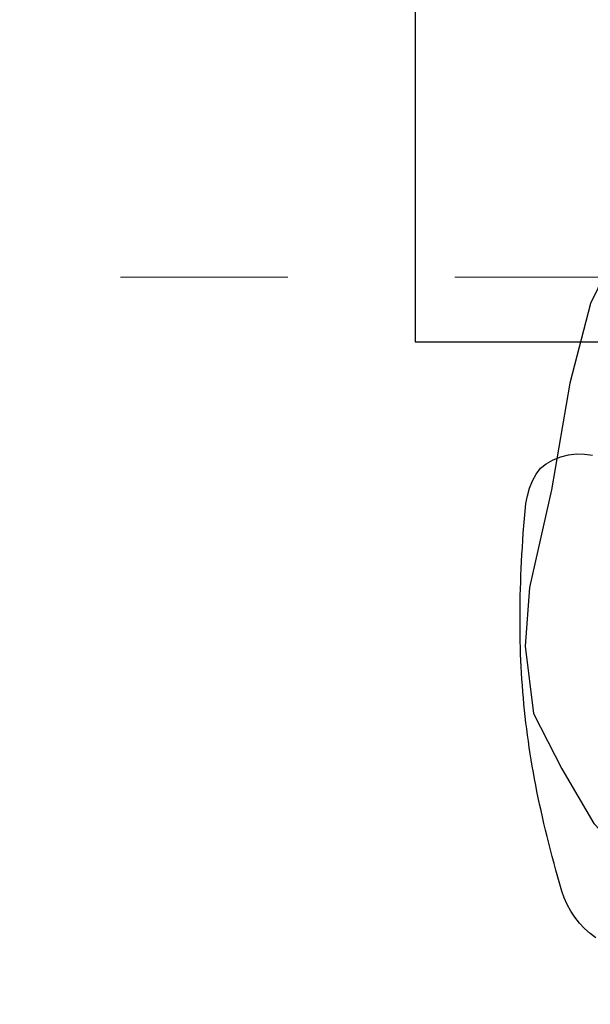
# Model space of a CAD drawing. Header units: millimetres. Extents: x 45699 to 251499, y 244 to 86446.
# Tile 51 of 240: x 95684 to 96025, y 34085 to 34674. Entities that reach past the tile are written whole.
import ezdxf

# ---------------------------------------------------------------- set-up
doc = ezdxf.new("R2010")
doc.units = ezdxf.units.MM
doc.header["$LTSCALE"] = 400
doc.linetypes.add('CENTER', pattern=[2, 1.25, -0.25, 0.25, -0.25])
for name, color, linetype in [('inr', 4, 'Continuous'), ('stramien', 1, 'CENTER'), ('symbol', 1, 'Continuous')]:
    doc.layers.add(name, color=color, linetype=linetype)

# ---------------------------------------------------------------- blocks, each defined once
blk = doc.blocks.new('symb-ps03_b2')
blk.add_lwpolyline([(82.2, -333.73), (93.49, -323.27), (109.57, -304.53), (119.85, -284.69), (121.28, -230.81), (122.48, -183.75), (115.83, -150.44), (104.24, -98.36), (90.78, -52.15), (69.01, -24.79), (57.73, -13.18), (50.16, -0.87), (49.41, 8.49), (59.39, 12.98), (75.77, 8.94), (114.72, -1.3), (145.34, -16.57), (172.08, -41.05), (196.39, -77.8), (221.07, -122.2), (235.72, -169.19), (249.93, -232.34), (265.93, -289.97), (270.29, -324.82), (267.36, -365.38), (252.24, -399.32), (234.6, -432.83), (213.47, -457.47), (181.15, -475.38), (140.99, -499.03), (102.83, -516.9), (26.94, -533.46), (-23.26, -539.32), (-83.08, -537.53), (-129.91, -527.67), (-165.07, -510.66), (-191.76, -478.72), (-217.74, -447.52), (-240.83, -394.03), (-258.09, -313.42), (-261.73, -241.7), (-250.83, -189), (-222.05, -138.32), (-185.21, -93.42), (-169.5, -72.24), (-133.78, -53.89), (-107.08, -45.73), (-74.51, -9.97), (-56.54, 2.32), (-37.52, 6.69), (-22.96, 0.81), (-11.7, -12.58), (-10.52, -27.93), (-13.17, -49.25), (-22.57, -61.11), (-75.09, -114.54), (-104.49, -144.91), (-120.66, -165.69), (-138.44, -200.31), (-141.83, -234.06), (-134.63, -284.5), (-123.43, -302.13), (-94.37, -318.79), (-69.05, -327.19), (-51.69, -333.04)])
blk.add_lwpolyline([(-74.51, -413.35, 0.078796), (-66.05, -458.32, 0.088041), (-45.71, -493.94, 0.105312), (-14.5, -518.49, 0.121926), (19.15, -525.8, 0.121926), (52.32, -516.57, 0.105312), (82.08, -490.27, 0.088041), (100.34, -453.54, 0.078796), (106.21, -408.16, 0.078796), (97.75, -363.19, 0.088041), (77.41, -327.57, 0.105312), (46.19, -303.02, 0.121926), (12.55, -295.71, 0.121926), (-20.62, -304.93, 0.105312), (-50.38, -331.24, 0.088041), (-68.65, -367.96, 0.078796)], format="xyb", close=True)
blk = doc.blocks.new('NUM1-CN02_B2')
for p, q in [((-279.31, -78.17), (-275.11, -75.89)), ((-275.11, -75.89), (-270.61, -74.14)), ((-270.61, -74.14), (-265.92, -72.95)), ((-265.92, -72.95), (-261.14, -72.36)), ((-261.14, -72.36), (-256.35, -72.39)), ((-256.35, -72.39), (-251.65, -73.08)), ((-285.43, -84.38), (-282.67, -80.91)), ((-282.67, -80.91), (-279.31, -78.17)), ((-287.63, -88.41), (-285.43, -84.38)), ((-290.61, -97.43), (-289.34, -92.82)), ((-289.34, -92.82), (-287.63, -88.41)), ((-291.48, -102.05), (-290.61, -97.43)), ((-292, -106.52), (-291.48, -102.05)), ((-292.71, -115.35), (-292.37, -110.96)), ((-292.37, -110.96), (-292, -106.52)), ((-293.03, -119.69), (-292.71, -115.35)), ((-293.33, -123.99), (-293.03, -119.69)), ((-293.85, -132.47), (-293.6, -128.25)), ((-293.6, -128.25), (-293.33, -123.99)), ((-294.08, -136.66), (-293.85, -132.47)), ((-294.46, -144.91), (-294.28, -140.8)), ((-294.28, -140.8), (-294.08, -136.66)), ((-294.61, -148.99), (-294.46, -144.91)), ((-294.84, -157.04), (-294.74, -153.03)), ((-294.74, -153.03), (-294.61, -148.99)), ((-294.92, -161.02), (-294.84, -157.04)), ((-294.97, -164.98), (-294.92, -161.02)), ((-295, -168.91), (-294.97, -164.98)), ((-295, -172.81), (-295, -168.91)), ((-294.98, -176.69), (-295, -172.81)), ((-294.93, -180.54), (-294.98, -176.69)), ((-294.86, -184.38), (-294.93, -180.54)), ((-294.75, -188.2), (-294.86, -184.38)), ((-294.63, -191.99), (-294.75, -188.2)), ((-294.47, -195.78), (-294.63, -191.99)), ((-294.29, -199.55), (-294.47, -195.78)), ((-294.09, -203.3), (-294.29, -199.55)), ((-293.85, -207.04), (-294.09, -203.3)), ((-293.59, -210.78), (-293.85, -207.04)), ((-293.3, -214.5), (-293.59, -210.78)), ((-292.99, -218.22), (-293.3, -214.5)), ((-292.64, -221.93), (-292.99, -218.22)), ((-292.27, -225.63), (-292.64, -221.93)), ((-291.87, -229.34), (-292.27, -225.63)), ((-291.45, -233.04), (-291.87, -229.34)), ((-290.99, -236.74), (-291.45, -233.04)), ((-290.51, -240.45), (-290.99, -236.74)), ((-290, -244.15), (-290.51, -240.45)), ((-289.46, -247.86), (-290, -244.15)), ((-288.89, -251.58), (-289.46, -247.86)), ((-288.29, -255.31), (-288.89, -251.58)), ((-287.66, -259.04), (-288.29, -255.31)), ((-287, -262.79), (-287.66, -259.04)), ((-286.32, -266.54), (-287, -262.79)), ((-285.6, -270.31), (-286.32, -266.54)), ((-284.86, -274.1), (-285.6, -270.31)), ((-284.08, -277.9), (-284.86, -274.1)), ((-283.27, -281.72), (-284.08, -277.9)), ((-282.44, -285.56), (-283.27, -281.72)), ((-281.57, -289.42), (-282.44, -285.56)), ((-280.67, -293.3), (-281.57, -289.42)), ((-279.75, -297.21), (-280.67, -293.3)), ((-278.79, -301.14), (-279.75, -297.21)), ((-277.8, -305.1), (-278.79, -301.14)), ((-276.78, -309.09), (-277.8, -305.1)), ((-275.72, -313.11), (-276.78, -309.09)), ((-274.64, -317.15), (-275.72, -313.11)), ((-273.52, -321.24), (-274.64, -317.15)), ((-272.38, -325.35), (-273.52, -321.24)), ((-271.2, -329.5), (-272.38, -325.35)), ((-269.98, -333.69), (-271.2, -329.5)), ((-268.56, -337.82), (-269.98, -333.69)), ((-266.76, -341.83), (-268.56, -337.82)), ((-264.6, -345.69), (-266.76, -341.83)), ((-262.12, -349.37), (-264.6, -345.69)), ((-259.36, -352.84), (-262.12, -349.37)), ((-256.35, -356.06), (-259.36, -352.84)), ((-253.11, -359), (-256.35, -356.06)), ((-249.59, -361.62), (-253.11, -359))]:
    blk.add_line(p, q)

msp = doc.modelspace()

# ---------------------------------------------------------------- linework, layer by layer
at = {"layer": 'inr'}
msp.add_lwpolyline([(95920.6, 35181.33), (95920.6, 34481.33), (96620.6, 34481.33), (96620.6, 35181.33)], close=True, dxfattribs=at)
at = {"layer": 'stramien', "lineweight": 0}
msp.add_line((92744.44, 34520), (107231.89, 34520), dxfattribs=at)

# ---------------------------------------------------------------- block references
at = {"layer": 'inr'}
msp.add_blockref('NUM1-CN02_B2', (96278.38, 34486.55), dxfattribs=at)
at = {"layer": 'symbol', "linetype": 'Continuous', "lineweight": 0, "xscale": -1, "rotation": 2.875476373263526}
msp.add_blockref('symb-ps03_b2', (96240.18, 34637.32), dxfattribs=at)

doc.saveas('drawing.dxf')
